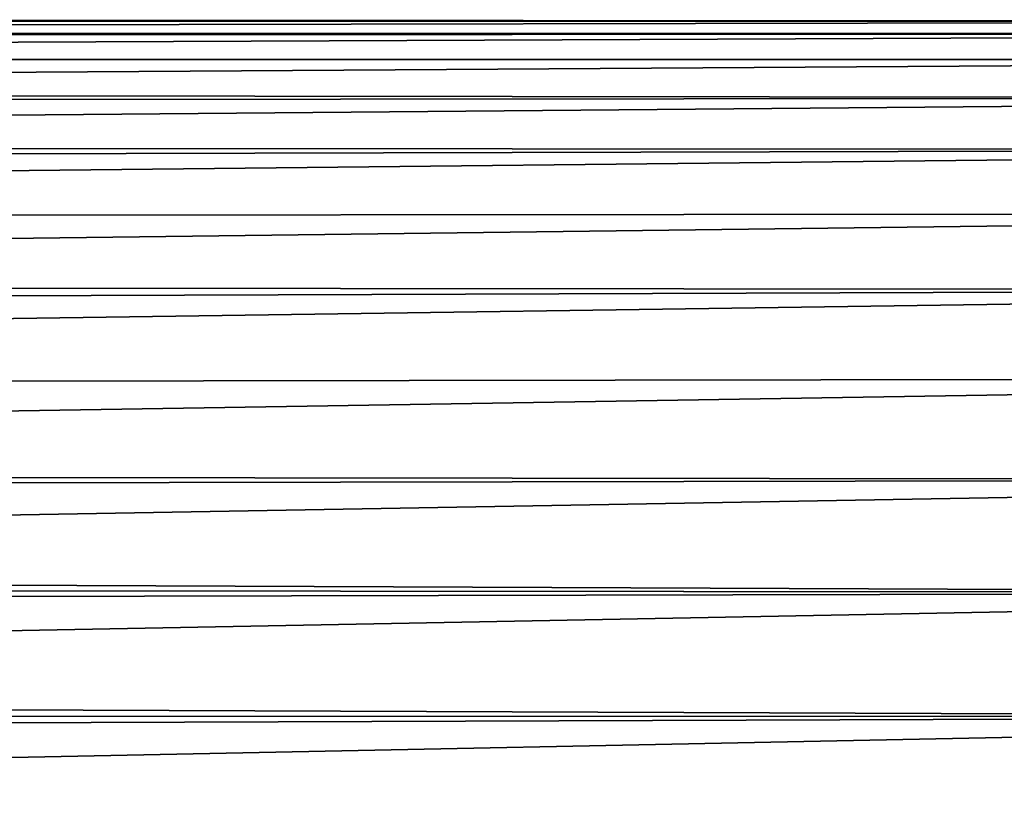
# Model space of a CAD drawing. Header units: metres. Extents: x -28 to 70, y -212 to 28.
# Tile 236 of 239: x 62.19 to 65.96, y 16.99 to 20. Entities that reach past the tile are written whole.
import ezdxf

# ---------------------------------------------------------------- set-up
doc = ezdxf.new("R2010")
doc.units = ezdxf.units.M
doc.layers.add('solid_10_261_102_XXX', color=7, linetype='CONTINUOUS')

msp = doc.modelspace()

# ---------------------------------------------------------------- linework, layer by layer
at = {"layer": 'solid_10_261_102_XXX'}
for points in [[(18.922167, 19.990562, 113.385681), (18.914127, 20, 114), (54.200001, 20, 114), (68.738998, 19.994362, 113.525169)], [(18.947245, 19.962124, 112.769722), (18.922167, 19.990562, 113.385681), (68.738998, 19.994362, 113.525169), (68.738998, 19.945784, 112.528358)], [(68.738998, 19.994362, 113.525169), (54.200001, 20, 114), (59.5, 20, 114)], [(68.738998, 19.994362, 113.525169), (59.5, 20, 114), (59.5, 19.975592, 114.987793), (68.738998, 19.993156, 114.52317)], [(68.738998, 19.993156, 114.52317), (59.5, 19.975592, 114.987793), (59.5, 19.902426, 115.973183), (68.738998, 19.942167, 115.519859)], [(18.989441, 19.914469, 112.152313), (18.947245, 19.962124, 112.769722), (68.738998, 19.945784, 112.528358)], [(19.048937, 19.847265, 111.533005), (18.989441, 19.914469, 112.152313), (68.738998, 19.945784, 112.528358), (68.738998, 19.84754, 111.53521)], [(68.738998, 19.942167, 115.519859), (59.5, 19.902426, 115.973183), (59.5, 19.780682, 116.953743), (68.738998, 19.841522, 116.512764)], [(19.126146, 19.760082, 110.911453), (19.048937, 19.847265, 111.533005), (68.738998, 19.84754, 111.53521), (68.738998, 19.699875, 110.548203)], [(68.738998, 19.841522, 116.512764), (59.5, 19.780682, 116.953743), (59.5, 19.610657, 117.927101), (68.738998, 19.691473, 117.49942)], [(19.221216, 19.652496, 110.287941), (19.126146, 19.760082, 110.911453), (68.738998, 19.699875, 110.548203)], [(19.334261, 19.524054, 109.662796), (19.221216, 19.652496, 110.287941), (68.738998, 19.699875, 110.548203), (68.738998, 19.503159, 109.569786)], [(68.738998, 19.691473, 117.49942), (59.5, 19.610657, 117.927101), (59.5, 19.392765, 118.890877), (68.738998, 19.49239, 118.477356)], [(19.465588, 19.374361, 109.03672), (19.334261, 19.524054, 109.662796), (68.738998, 19.503159, 109.569786)], [(19.615475, 19.202988, 108.410255), (19.465588, 19.374361, 109.03672), (68.738998, 19.503159, 109.569786), (68.738998, 19.257879, 108.602402)], [(68.738998, 19.49239, 118.477356), (59.5, 19.392765, 118.890877), (59.5, 19.127539, 119.842712), (68.738998, 19.244774, 119.444145)], [(19.784245, 19.009501, 107.783981), (19.615475, 19.202988, 108.410255), (68.738998, 19.257879, 108.602402), (68.738998, 18.964647, 107.648453)], [(68.738998, 19.244774, 119.444145), (59.5, 19.127539, 119.842712), (59.5, 18.815624, 120.780289), (68.738998, 18.949236, 120.397377)], [(19.972425, 18.79314, 107.157639), (19.784245, 19.009501, 107.783981), (68.738998, 18.964647, 107.648453)], [(20.180422, 18.553272, 106.531662), (19.972425, 18.79314, 107.157639), (68.738998, 18.964647, 107.648453), (68.738998, 18.624197, 106.710327)], [(68.738998, 18.949236, 120.397377), (59.5, 18.815624, 120.780289), (59.5, 18.457785, 121.701309), (68.738998, 18.606518, 121.334679)], [(20.408649, 18.289228, 105.90654), (20.180422, 18.553272, 106.531662), (68.738998, 18.624197, 106.710327), (68.738998, 18.23737, 105.790352)], [(68.738998, 18.606518, 121.334679), (59.5, 18.457785, 121.701309), (59.5, 18.054893, 122.603539), (68.738998, 18.217468, 122.253716)], [(20.530636, 18.147757, 105.594116), (20.408649, 18.289228, 105.90654), (68.738998, 18.23737, 105.790352)], [(20.657839, 17.999933, 105.282066), (20.530636, 18.147757, 105.594116), (68.738998, 18.23737, 105.790352), (68.738998, 17.805134, 104.890816)], [(68.738998, 18.217468, 122.253716), (59.5, 18.054893, 122.603539), (59.5, 17.607933, 123.484764), (68.738998, 17.783058, 123.152206)], [(20.790356, 17.84553, 104.970215), (20.657839, 17.999933, 105.282066), (68.738998, 17.805134, 104.890816)], [(20.928255, 17.684341, 104.658478), (20.790356, 17.84553, 104.970215), (68.738998, 17.805134, 104.890816)], [(21.071486, 17.516365, 104.347183), (20.928255, 17.684341, 104.658478), (68.738998, 17.805134, 104.890816), (68.738998, 17.328562, 104.013962)], [(68.738998, 17.783058, 123.152206), (59.5, 17.607933, 123.484764), (59.5, 17.117994, 124.342834), (68.738998, 17.304369, 124.027901)], [(21.220165, 17.341368, 104.036217), (21.071486, 17.516365, 104.347183), (68.738998, 17.328562, 104.013962)], [(21.374384, 17.159128, 103.725548), (21.220165, 17.341368, 104.036217), (68.738998, 17.328562, 104.013962)], [(21.534094, 16.969618, 103.415482), (21.374384, 17.159128, 103.725548), (68.738998, 17.328562, 104.013962), (68.738998, 16.808842, 103.161972)], [(68.738998, 17.304369, 124.027901), (59.5, 17.117994, 124.342834), (59.5, 16.586273, 125.175667), (68.738998, 16.782591, 124.878632)]]:
    msp.add_3dface(points, dxfattribs=at)

doc.saveas('drawing.dxf')
